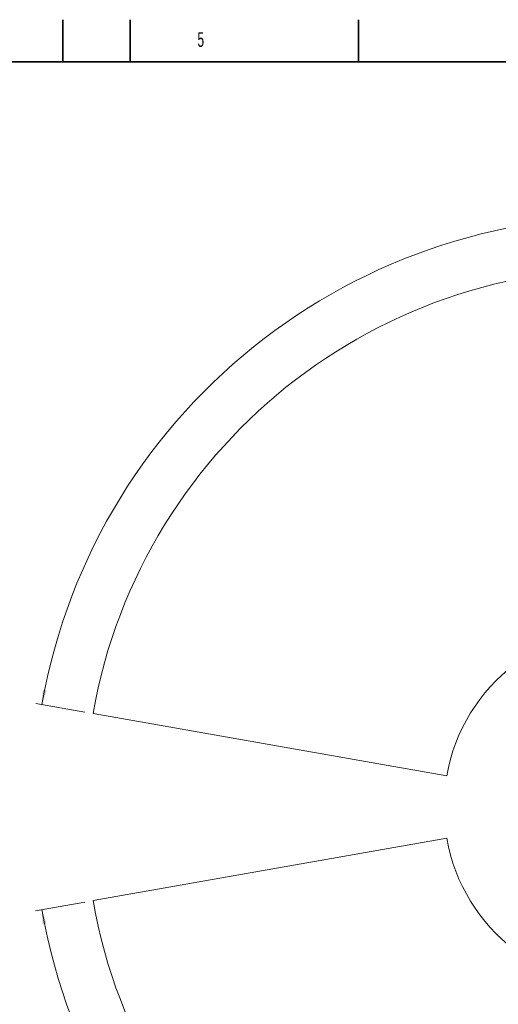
# Model space of a CAD drawing. Header units: millimetres. Extents: x 0 to 14900, y 0 to 10500.
# Tile 32 of 58: x 7319 to 10162, y 4650 to 10500. Entities that reach past the tile are written whole.
import ezdxf

# ---------------------------------------------------------------- set-up
doc = ezdxf.new("R2010")
doc.units = ezdxf.units.MM
doc.header["$LTSCALE"] = 25
doc.styles.add('SLDTEXTSTYLE0', font='TXT', dxfattribs={"width": 0.605})
doc.dimstyles.new('SLDDIMSTYLE1', dxfattribs={"dimtxt": 87.5, "dimasz": 87.5, "dimexe": 0, "dimexo": 0.0625, "dimgap": 21.875, "dimtad": 1, "dimdec": 4, "dimlfac": 25, "dimzin": 12, "dimdsep": 46, "dimtxsty": 'SLDTEXTSTYLE0', "dimsah": 1, "dimcen": 0.09, "dimadec": 1, "dimazin": 3, "dimtfac": 1, "dimtofl": 0, "dimtmove": 0, "dimatfit": 3, "dimfxl": 1, "dimfrac": 2, "dimtolj": 1, "dimtzin": 12, "dimarcsym": 0})

# ---------------------------------------------------------------- blocks, each defined once
blk = doc.blocks.new('_D_6')
at = {"color": 7, "linetype": 'Continuous', "lineweight": 0}
for p, q in [((7705.5, 6386.1), (7414.4, 6437.5)), ((12304.6, 5821.8), (14451.6, 5821.8))]:
    blk.add_line(p, q, dxfattribs=at)
at = {"color": 7, "linetype": 'Continuous', "lineweight": 18}
blk.add_arc((10906.1, 5821.8), 3508, 0, 170, dxfattribs=at)
for points in [[(7451.4, 6430.9), (7479.9, 6514.6), (7455.4, 6519.2)], [(14414.1, 5821.8), (14425.5, 5909.4), (14400.5, 5909.1)]]:
    blk.add_solid(points, dxfattribs=at)
at = {"color": 7, "linetype": 'Continuous', "lineweight": 18, "insert": (11097.8, 9439.6), "char_height": 87.5, "attachment_point": 1, "rotation": 355, "style": 'SLDTEXTSTYLE0'}
blk.add_mtext('170°', dxfattribs=at)
blk = doc.blocks.new('_D_7')
at = {"color": 7, "linetype": 'Continuous', "lineweight": 0}
for p, q in [((12304.6, 5821.8), (14452.3, 5821.8)), ((7705.5, 5257.4), (7413.7, 5206))]:
    blk.add_line(p, q, dxfattribs=at)
at = {"color": 7, "linetype": 'Continuous', "lineweight": 18}
blk.add_arc((10906.1, 5821.8), 3508.7, 190, 0, dxfattribs=at)
for points in [[(14414.8, 5821.8), (14401.2, 5734.4), (14426.2, 5734.1)], [(7450.7, 5212.5), (7454.6, 5124.2), (7479.2, 5128.8)]]:
    blk.add_solid(points, dxfattribs=at)
at = {"color": 7, "linetype": 'Continuous', "lineweight": 18, "insert": (11078.2, 2427.9), "char_height": 87.5, "attachment_point": 1, "rotation": 5, "style": 'SLDTEXTSTYLE0'}
blk.add_mtext('170°', dxfattribs=at)

msp = doc.modelspace()

# ---------------------------------------------------------------- linework, layer by layer
at = {"color": 7, "linetype": 'Continuous', "lineweight": 35}
for p, q in [((7575, 10250), (7575, 10500)), ((7975, 10250), (7975, 10500)), ((9331.25, 10250), (9331.25, 10500)), ((14650, 10250), (500, 10250))]:
    msp.add_line(p, q, dxfattribs=at)
at = {"color": 7, "linetype": 'Continuous', "lineweight": 18}
for p, q in [((9855.300388, 6007.0672216), (7754.7054508, 6377.4587846)), ((9855.300388, 5636.5020105), (7754.7054508, 5266.1104475))]:
    msp.add_line(p, q, dxfattribs=at)
for radius in [3200, 1067]:
    msp.add_arc((10906.0902605, 5821.7846161), radius, 190, 170, dxfattribs=at)

# ---------------------------------------------------------------- texts
at = {"color": 7, "linetype": 'Continuous', "lineweight": 0, "insert": (8375.0420054, 10425.712707), "char_height": 87.5, "attachment_point": 1, "style": 'SLDTEXTSTYLE0'}
msp.add_mtext('5', dxfattribs=at)

# ---------------------------------------------------------------- dimensions: what is measured, and where the dimension line sits
at = {"color": 7, "linetype": 'Continuous', "lineweight": 18}
for base, line1, line2, picture, middle in [((11211.833438, 9316.4451269), ((12254.6391346, 5821.7846161), (9557.5413863, 5821.7846161)), ((9855.300388, 6007.0672216), (7754.7054508, 6377.4587846)), '_D_6', (11211.833438, 9316.4451269)), ((11211.8965342, 2326.4029129), ((9855.300388, 5636.5020105), (7754.7054508, 5266.1104475)), ((12254.6391346, 5821.7846161), (9557.5413863, 5821.7846161)), '_D_7', (11211.8965342, 2326.4029129))]:
    dim = msp.add_angular_dim_2l(base=base, line1=line1, line2=line2, dimstyle='SLDDIMSTYLE1', dxfattribs=at)
    dim.commit()
    dim.dimension.update_dxf_attribs({"geometry": picture, "text_midpoint": middle, "dimtype": 162})

doc.saveas('drawing.dxf')
